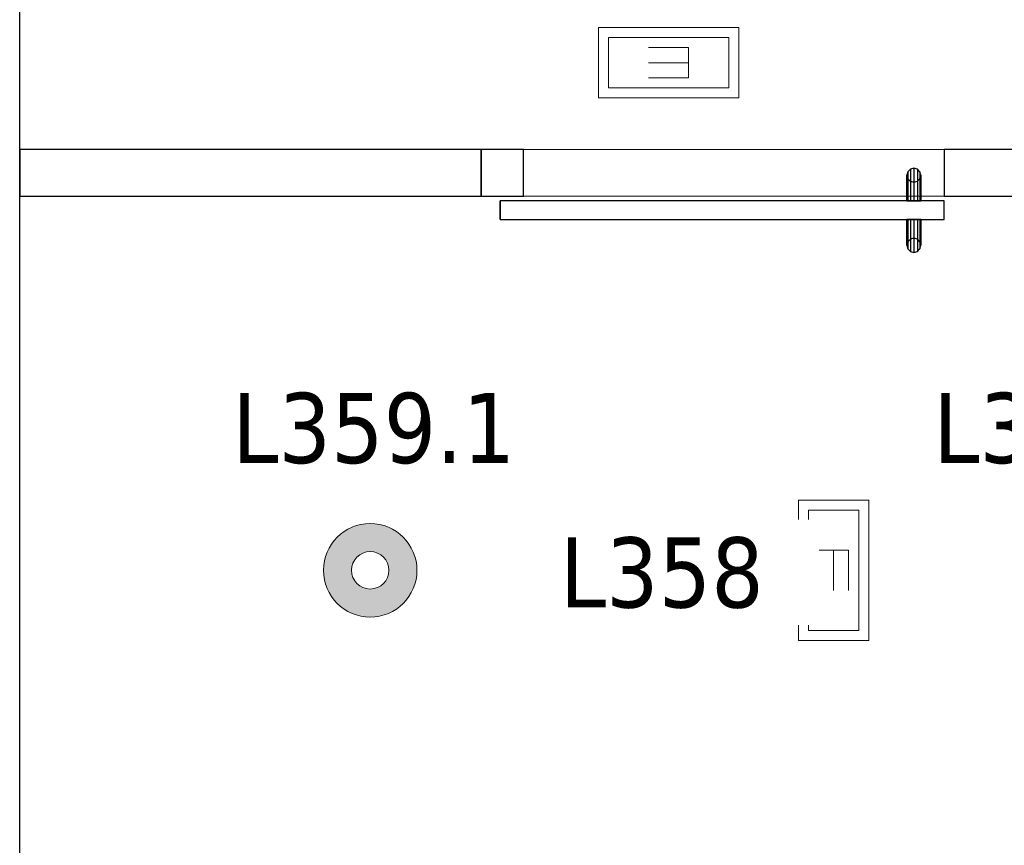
# Model space of a CAD drawing. Header units: metres. Extents: x 397.7 to 427.5, y 12.7 to 28.4.
# Tile 29 of 147: x 404.4 to 406.5, y 24.4 to 26.2. Entities that reach past the tile are written whole.
import ezdxf

# ---------------------------------------------------------------- set-up
doc = ezdxf.new("R2010")
doc.units = ezdxf.units.M
doc.layers.add('01_CARPINTERIA', color=5, linetype='Continuous', lineweight=25, true_color=0x0000ff)
for name, color, linetype, lineweight in [('A-DETL-GENF-OTLN', 7, 'Continuous', 18), ('A-GENM-____-OTLN', 7, 'Continuous', 18), ('A-WALL-____-MCUT', 7, 'Continuous', 25), ('A-WALL-____-OTLN', 7, 'Continuous', 25), ('E-LITE-____-IDEN', 7, 'Continuous', 30), ('E-LITE-EQPM-IDEN', 7, 'Continuous', 30)]:
    doc.layers.add(name, color=color, linetype=linetype, lineweight=lineweight)
doc.styles.add('Tahoma_4', font='tahoma.ttf', dxfattribs={"height": 0.15})

# ---------------------------------------------------------------- blocks, each defined once
blk = doc.blocks.new('Family - Evans P3-156155-06_ENLLUMENAT_P3')
at = {"layer": 'A-WALL-____-MCUT', "color": 253, "true_color": 0xaaaaaa}
for p, q in [((0.9875, 0.1), (0, 0.1)), ((0, 0.1), (0, 0)), ((0.9875, 0), (0.9875, 0.1)), ((0, 0), (0.9875, 0))]:
    blk.add_line(p, q, dxfattribs=at)
at = {"layer": 'A-WALL-____-OTLN', "color": 253, "true_color": 0xaaaaaa}
for p, q in [((0.9875, 0.1), (0, 0.1)), ((0, 0.1), (0, 0)), ((0.9875, 0), (0.9875, 0.1)), ((0, 0), (0.9875, 0))]:
    blk.add_line(p, q, dxfattribs=at)
at = {"layer": 'A-WALL-____-OTLN', "color": 253, "lineweight": 18, "true_color": 0xaaaaaa}
blk.add_line((0, 0), (0.9875, 0), dxfattribs=at)
blk = doc.blocks.new('Family - Evans P3-156433-06_ENLLUMENAT_P3')
at = {"layer": 'A-WALL-____-MCUT', "color": 253, "true_color": 0xaaaaaa}
for p, q in [((2.6002, 0.1), (0, 0.1)), ((0, 0.1), (0, 0)), ((0, 0), (2.6002, 0))]:
    blk.add_line(p, q, dxfattribs=at)
at = {"layer": 'A-WALL-____-OTLN', "color": 253, "true_color": 0xaaaaaa}
for p, q in [((2.6002, 0.1), (0, 0.1)), ((0, 0.1), (0, 0)), ((0, 0), (2.6002, 0))]:
    blk.add_line(p, q, dxfattribs=at)
at = {"layer": 'A-WALL-____-OTLN', "color": 253, "lineweight": 18, "true_color": 0xaaaaaa}
blk.add_line((0, 0), (2.6002, 0), dxfattribs=at)
blk = doc.blocks.new('Family - Evans P3-156746-06_ENLLUMENAT_P3')
at = {"layer": 'A-WALL-____-MCUT', "color": 253, "true_color": 0xaaaaaa}
blk.add_line((0, 0), (4.5488, 0), dxfattribs=at)
at = {"layer": 'A-WALL-____-OTLN', "color": 253, "true_color": 0xaaaaaa}
blk.add_line((0, 0), (4.5488, 0), dxfattribs=at)
at = {"layer": 'A-WALL-____-OTLN', "color": 253, "lineweight": 18, "true_color": 0xaaaaaa}
blk.add_line((0, 0), (4.5488, 0), dxfattribs=at)
blk = doc.blocks.new('Family - Evans P3-156791-06_ENLLUMENAT_P3')
at = {"layer": 'A-WALL-____-MCUT', "color": 253, "true_color": 0xaaaaaa}
for p, q in [((0.0907, 0.1), (0, 0.1)), ((0, 0.1), (0, 0)), ((0.0907, 0), (0.0907, 0.1)), ((0, 0), (0.0907, 0))]:
    blk.add_line(p, q, dxfattribs=at)
at = {"layer": 'A-WALL-____-OTLN', "color": 253, "true_color": 0xaaaaaa}
for p, q in [((0.0907, 0.1), (0, 0.1)), ((0, 0.1), (0, 0)), ((0.0907, 0), (0.0907, 0.1)), ((0, 0), (0.0907, 0))]:
    blk.add_line(p, q, dxfattribs=at)
at = {"layer": 'A-WALL-____-OTLN', "color": 253, "lineweight": 18, "true_color": 0xaaaaaa}
blk.add_line((0, 0), (0.9907, 0), dxfattribs=at)
blk = doc.blocks.new('Family - Vano porta P3-156793-06_ENLLUMENAT_P3')
at = {"layer": 'A-GENM-____-OTLN', "color": 253, "true_color": 0xaaaaaa}
for p, q in [((406.4152, 25.9295), (405.5152, 25.9295)), ((405.5152, 25.9295), (405.5152, 25.8295)), ((405.5152, 25.9295), (406.4152, 25.9295)), ((405.5152, 25.8295), (405.5152, 25.9295)), ((406.4152, 25.8295), (406.4152, 25.9295)), ((406.4152, 25.8295), (406.4152, 25.9295)), ((405.5152, 25.8295), (406.4152, 25.8295)), ((406.4152, 25.8295), (405.5152, 25.8295))]:
    blk.add_line(p, q, dxfattribs=at)
blk = doc.blocks.new('Family - LONDR55-XX_ZZ-ARQ-CAA-M3D-Londres55-156818-06_ENLLUMENAT_P3')
at = {"layer": '01_CARPINTERIA', "color": 161, "true_color": 0xaaaaff}
for p, q in [((0.052, 0.2125), (0.05, 0.205)), ((0.052, 0.2125), (0.05, 0.205)), ((0.0575, 0.218), (0.052, 0.2125)), ((0.0575, 0.218), (0.052, 0.2125)), ((0.052, 0.15), (0.052, 0.2125)), ((0.065, 0.22), (0.0575, 0.218)), ((0.065, 0.22), (0.0575, 0.218)), ((0.0575, 0.15), (0.0575, 0.218)), ((0.0725, 0.218), (0.065, 0.22)), ((0.0725, 0.218), (0.065, 0.22)), ((0.065, 0.15), (0.065, 0.22)), ((0.078, 0.2125), (0.0725, 0.218)), ((0.078, 0.2125), (0.0725, 0.218)), ((0.0725, 0.15), (0.0725, 0.218)), ((0.08, 0.205), (0.078, 0.2125)), ((0.08, 0.205), (0.078, 0.2125)), ((0.078, 0.15), (0.078, 0.2125)), ((0.05, 0.205), (0.052, 0.1975)), ((0.05, 0.15), (0.05, 0.205)), ((0.05, 0.205), (0.052, 0.1975)), ((0.052, 0.1975), (0.0575, 0.192)), ((0.052, 0.15), (0.052, 0.1975)), ((0.052, 0.1975), (0.0575, 0.192)), ((0.0575, 0.192), (0.065, 0.19)), ((0.0575, 0.15), (0.0575, 0.192)), ((0.0575, 0.192), (0.065, 0.19)), ((0.065, 0.19), (0.0725, 0.192)), ((0.065, 0.19), (0.0725, 0.192)), ((0.065, 0.15), (0.065, 0.19)), ((0.0725, 0.192), (0.078, 0.1975)), ((0.0725, 0.192), (0.078, 0.1975)), ((0.0725, 0.15), (0.0725, 0.192)), ((0.078, 0.1975), (0.08, 0.205)), ((0.078, 0.1975), (0.08, 0.205)), ((0.078, 0.15), (0.078, 0.1975)), ((0.08, 0.205), (0.08, 0.15)), ((0.95, 0.15), (0, 0.15)), ((0, 0.15), (0, 0.11)), ((0.95, 0.15), (0, 0.15)), ((0, 0.15), (0, 0.11)), ((0.052, 0.15), (0.05, 0.15)), ((0.05, 0.15), (0.052, 0.15)), ((0.0575, 0.15), (0.052, 0.15)), ((0.052, 0.15), (0.0575, 0.15)), ((0.065, 0.15), (0.0575, 0.15)), ((0.0575, 0.15), (0.065, 0.15)), ((0.0725, 0.15), (0.065, 0.15)), ((0.065, 0.15), (0.0725, 0.15)), ((0.078, 0.15), (0.0725, 0.15)), ((0.0725, 0.15), (0.078, 0.15)), ((0.078, 0.15), (0.08, 0.15)), ((0.08, 0.15), (0.078, 0.15)), ((0.95, 0.11), (0.95, 0.15)), ((0.95, 0.15), (0.95, 0.11)), ((0, 0.11), (0.95, 0.11)), ((0, 0.11), (0.95, 0.11)), ((0.05, 0.055), (0.05, 0.11)), ((0.052, 0.11), (0.05, 0.11)), ((0.05, 0.11), (0.052, 0.11)), ((0.052, 0.0475), (0.052, 0.11)), ((0.052, 0.0625), (0.052, 0.11)), ((0.0575, 0.11), (0.052, 0.11)), ((0.052, 0.11), (0.0575, 0.11)), ((0.0575, 0.042), (0.0575, 0.11)), ((0.0575, 0.068), (0.0575, 0.11)), ((0.065, 0.11), (0.0575, 0.11)), ((0.0575, 0.11), (0.065, 0.11)), ((0.065, 0.04), (0.065, 0.11)), ((0.065, 0.07), (0.065, 0.11)), ((0.0725, 0.11), (0.065, 0.11)), ((0.065, 0.11), (0.0725, 0.11)), ((0.0725, 0.042), (0.0725, 0.11)), ((0.0725, 0.068), (0.0725, 0.11)), ((0.078, 0.11), (0.0725, 0.11)), ((0.0725, 0.11), (0.078, 0.11)), ((0.078, 0.0475), (0.078, 0.11)), ((0.078, 0.0625), (0.078, 0.11)), ((0.078, 0.11), (0.08, 0.11)), ((0.08, 0.11), (0.078, 0.11)), ((0.08, 0.11), (0.08, 0.055)), ((0.0575, 0.068), (0.052, 0.0625)), ((0.0575, 0.068), (0.052, 0.0625)), ((0.065, 0.07), (0.0575, 0.068)), ((0.065, 0.07), (0.0575, 0.068)), ((0.0725, 0.068), (0.065, 0.07)), ((0.0725, 0.068), (0.065, 0.07)), ((0.078, 0.0625), (0.0725, 0.068)), ((0.078, 0.0625), (0.0725, 0.068)), ((0.052, 0.0625), (0.05, 0.055)), ((0.052, 0.0625), (0.05, 0.055)), ((0.05, 0.055), (0.052, 0.0475)), ((0.05, 0.055), (0.052, 0.0475)), ((0.052, 0.0475), (0.0575, 0.042)), ((0.052, 0.0475), (0.0575, 0.042)), ((0.0725, 0.042), (0.078, 0.0475)), ((0.0725, 0.042), (0.078, 0.0475)), ((0.08, 0.055), (0.078, 0.0625)), ((0.08, 0.055), (0.078, 0.0625)), ((0.078, 0.0475), (0.08, 0.055)), ((0.078, 0.0475), (0.08, 0.055)), ((0.0575, 0.042), (0.065, 0.04)), ((0.0575, 0.042), (0.065, 0.04)), ((0.065, 0.04), (0.0725, 0.042)), ((0.065, 0.04), (0.0725, 0.042))]:
    blk.add_line(p, q, dxfattribs=at)
blk = doc.blocks.new('Family - Porta P3-156819-06_ENLLUMENAT_P3')
blk.add_blockref('Family - LONDR55-XX_ZZ-ARQ-CAA-M3D-Londres55-156818-06_ENLLUMENAT_P3', (0, 0))
blk = doc.blocks.new('LONDR55-XX_ZZ-ARQ-CAA-M3D-Londres55_ifc-1-06_ENLLUMENAT_P3')
at = {"layer": '01_CARPINTERIA', "color": 253, "lineweight": 18, "true_color": 0xaaaaaa, "rotation": 180}
blk.add_blockref('Family - Porta P3-156819-06_ENLLUMENAT_P3', (406.4152, 25.9295), dxfattribs=at)
at = {"layer": 'A-GENM-____-OTLN', "color": 253, "lineweight": 18, "true_color": 0xaaaaaa}
blk.add_blockref('Family - Vano porta P3-156793-06_ENLLUMENAT_P3', (0, 0), dxfattribs=at)
at = {"layer": 'A-WALL-____-OTLN', "color": 253, "lineweight": 18, "true_color": 0xaaaaaa, "rotation": 90}
blk.add_blockref('Family - Evans P3-156746-06_ENLLUMENAT_P3', (404.437, 23.5195), dxfattribs=at)
at = {"layer": 'A-WALL-____-OTLN', "color": 253, "lineweight": 18, "true_color": 0xaaaaaa}
for name, p in [('Family - Evans P3-156155-06_ENLLUMENAT_P3', (404.437, 25.8295)), ('Family - Evans P3-156791-06_ENLLUMENAT_P3', (405.4245, 25.8295)), ('Family - Evans P3-156433-06_ENLLUMENAT_P3', (406.4152, 25.8295))]:
    blk.add_blockref(name, p, dxfattribs=at)
blk = doc.blocks.new('ZYR_06_02_02 Down Superficie - L 02-834884-06_ENLLUMENAT_P3')
at = {"layer": 'A-DETL-GENF-OTLN', "true_color": 0x00c400}
h = blk.add_hatch(color=92, dxfattribs=at)
h.paths.add_polyline_path([(0, -0.1), (0.0259, -0.0966), (0.05, -0.0866), (0.0707, -0.0707), (0.0866, -0.05), (0.0966, -0.0259), (0.1, 0), (0.0966, 0.0259), (0.0866, 0.05), (0.0707, 0.0707), (0.05, 0.0866), (0.0259, 0.0966), (0, 0.1), (-0.0259, 0.0966), (-0.05, 0.0866), (-0.0707, 0.0707), (-0.0866, 0.05), (-0.0966, 0.0259), (-0.1, 0), (-0.0966, -0.0259), (-0.0866, -0.05), (-0.0707, -0.0707), (-0.05, -0.0866), (-0.0259, -0.0966)])
h.paths.add_polyline_path([(0, -0.04), (-0.0104, -0.0386), (-0.02, -0.0346), (-0.0283, -0.0283), (-0.0346, -0.02), (-0.0386, -0.0104), (-0.04, 0), (-0.0386, 0.0104), (-0.0346, 0.02), (-0.0283, 0.0283), (-0.02, 0.0346), (-0.0104, 0.0386), (0, 0.04), (0.0104, 0.0386), (0.02, 0.0346), (0.0283, 0.0283), (0.0346, 0.02), (0.0386, 0.0104), (0.04, 0), (0.0386, -0.0104), (0.0346, -0.02), (0.0283, -0.0283), (0.02, -0.0346), (0.0104, -0.0386)])
at = {"layer": 'A-DETL-GENF-OTLN', "color": 92, "true_color": 0x00c400}
for radius in [0.1, 0.04]:
    blk.add_circle((0, 0), radius, dxfattribs=at)
for radius, start, end in [(0.1, 360, 180), (0.04, 0, 180), (0.1, 180, 360), (0.04, 180, 0)]:
    blk.add_arc((0, 0), radius, start, end, dxfattribs=at)
blk = doc.blocks.new('ZYR_06_03 Emer Sostre Rect - 02 Emergencia Superficie 02-829066-06_ENLLUMENAT_P3')
at = {"layer": 'A-DETL-GENF-OTLN', "color": 6, "true_color": 0xff00ff}
for p, q in [((-0.15, 0.075), (0.15, 0.075)), ((-0.15, -0.075), (-0.15, 0.075)), ((0.15, 0.075), (0.15, -0.075)), ((-0.1286, 0.0536), (0.1286, 0.0536)), ((-0.1286, -0.0536), (-0.1286, 0.0536)), ((0.1286, 0.0536), (0.1286, -0.0536)), ((-0.0429, 0.0321), (-0.0429, -0.0321)), ((-0.0429, 0.0321), (0.0429, 0.0321)), ((-0.0429, 0), (0.0429, 0)), ((-0.0429, -0.0321), (0.0429, -0.0321)), ((0.1286, -0.0536), (-0.1286, -0.0536)), ((0.15, -0.075), (-0.15, -0.075))]:
    blk.add_line(p, q, dxfattribs=at)

msp = doc.modelspace()

# ---------------------------------------------------------------- block references
at = {"lineweight": 5}
msp.add_blockref('LONDR55-XX_ZZ-ARQ-CAA-M3D-Londres55_ifc-1-06_ENLLUMENAT_P3', (0, 0), dxfattribs=at)
at = {"layer": 'A-DETL-GENF-OTLN', "color": 6, "true_color": 0xff00ff}
for p, rotation in [((405.8254, 26.1151), 180), ((406.1786, 25.0295), 269.9999999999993)]:
    msp.add_blockref('ZYR_06_03 Emer Sostre Rect - 02 Emergencia Superficie 02-829066-06_ENLLUMENAT_P3', p, dxfattribs=dict(at, rotation=rotation))
at = {"layer": 'A-DETL-GENF-OTLN', "color": 92, "true_color": 0x00c400}
msp.add_blockref('ZYR_06_02_02 Down Superficie - L 02-834884-06_ENLLUMENAT_P3', (405.187, 25.0295), dxfattribs=at)

# ---------------------------------------------------------------- texts
at = {"layer": 'E-LITE-EQPM-IDEN', "char_height": 0.15, "width": 0.721519, "attachment_point": 1, "style": 'Tahoma_4'}
for insert in [(404.892, 25.409), (406.392, 25.409)]:
    msp.add_mtext('L359.1', dxfattribs=dict(at, insert=insert))

# ---------------------------------------------------------------- next in the draw order: texts
at = {"layer": 'E-LITE-____-IDEN', "insert": (405.5928, 25.1), "char_height": 0.15, "width": 0.517088, "attachment_point": 1, "style": 'Tahoma_4', "bg_fill": 3, "box_fill_scale": 1.25, "bg_fill_color": 256, "bg_fill_true_color": 13158600, "bg_fill_transparency": 0}
msp.add_mtext('L358', dxfattribs=at)

doc.saveas('drawing.dxf')
